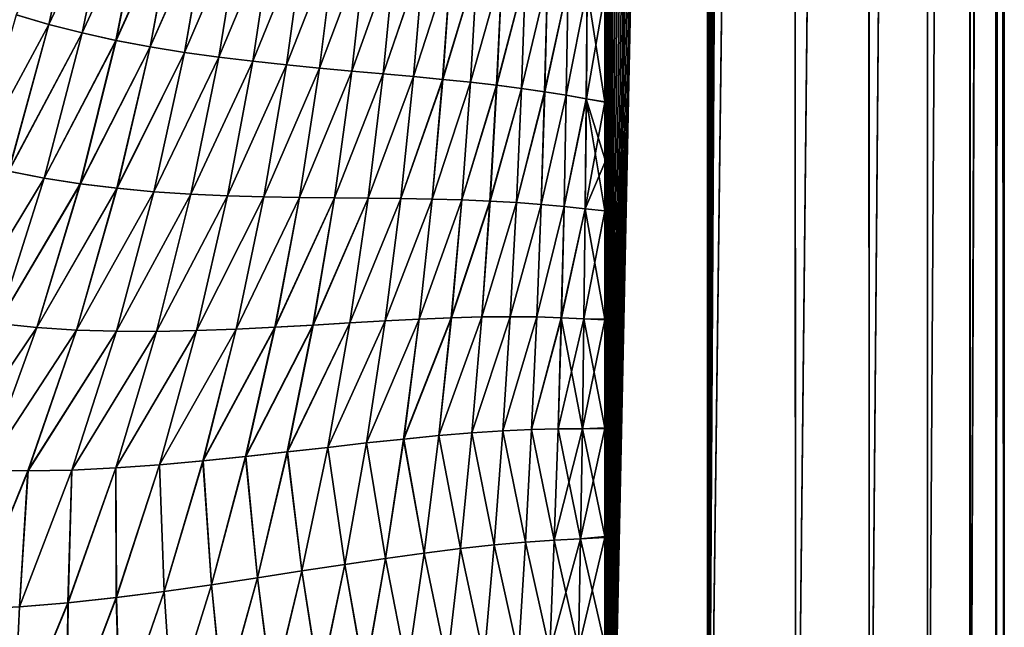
# Model space of a CAD drawing. Header units: metres. Extents: x -155 to 33, y -152 to 27.
# Tile 103 of 133: x 3 to 21, y -98 to -87. Entities that reach past the tile are written whole.
import ezdxf

# ---------------------------------------------------------------- set-up
doc = ezdxf.new("R2010")
doc.units = ezdxf.units.M
doc.layers.add('solid_12_401_042_XXX', color=7, linetype='CONTINUOUS')

msp = doc.modelspace()

# ---------------------------------------------------------------- linework, layer by layer
at = {"layer": 'solid_12_401_042_XXX'}
for points in [[(13.861005, -48.058125, 16.4193), (13.913462, -107.069321, 16.374866), (15.788923, 22.452606, 14.574693)], [(15.788923, 22.452606, 14.574693), (13.913462, -107.069321, 16.374866), (15.828627, -107.070511, 14.531556)], [(15.788923, 22.452606, 14.574693), (15.828627, -107.070511, 14.531556), (17.473083, 22.452606, 12.505738)], [(17.466776, 22.452606, -12.510905), (17.500097, -107.071236, -12.464258), (15.827186, -107.070473, -14.529484)], [(16.366352, -14.85323, -13.919402), (17.466776, 22.452606, -12.510905), (15.827186, -107.070473, -14.529484)], [(17.473083, 22.452606, 12.505738), (15.828627, -107.070511, 14.531556), (17.501869, -107.071266, 12.465413)], [(18.8834, 22.452606, -10.248645), (17.500097, -107.071236, -12.464258), (17.466776, 22.452606, -12.510905)], [(17.473083, 22.452606, 12.505738), (17.501869, -107.071266, 12.465413), (18.88788, 22.452606, 10.24403)], [(18.8834, 22.452606, -10.248645), (18.905018, -107.071877, -10.208716), (17.500097, -107.071236, -12.464258)], [(18.88788, 22.452606, 10.24403), (17.501869, -107.071266, 12.465413), (18.906857, -107.071899, 10.208956)], [(20.008602, 22.452606, -7.828201), (18.905018, -107.071877, -10.208716), (18.8834, 22.452606, -10.248645)], [(18.88788, 22.452606, 10.24403), (18.906857, -107.071899, 10.208956), (20.011501, 22.452606, 7.824434)], [(20.008602, 22.452606, -7.828201), (20.020964, -107.072388, -7.796537), (18.905018, -107.071877, -10.208716)], [(20.011501, 22.452606, 7.824434), (18.906857, -107.071899, 10.208956), (20.022726, -107.072403, 7.795655)], [(20.825024, 22.452606, -5.286924), (20.020964, -107.072388, -7.796537), (20.008602, 22.452606, -7.828201)], [(20.011501, 22.452606, 7.824434), (20.022726, -107.072403, 7.795655), (20.826626, 22.452606, 5.284248)], [(20.825024, 22.452606, -5.286924), (20.830572, -107.072762, -5.265028), (20.020964, -107.072388, -7.796537)], [(20.826626, 22.452606, 5.284248), (20.022726, -107.072403, 7.795655), (20.831682, -107.072769, 5.264277)], [(21.320061, 22.452606, -2.664032), (20.830572, -107.072762, -5.265028), (20.825024, 22.452606, -5.286924)], [(20.826626, 22.452606, 5.284248), (20.831682, -107.072769, 5.264277), (21.320692, 22.452606, 2.662633)], [(21.320061, 22.452606, -2.664032), (21.321459, -107.072983, -2.652824), (20.830572, -107.072762, -5.265028)], [(21.320692, 22.452606, 2.662633), (20.831682, -107.072769, 5.264277), (21.322084, -107.07299, 2.651441)], [(21.486078, 22.452606, 0), (21.321459, -107.072983, -2.652824), (21.320061, 22.452606, -2.664032)], [(21.320692, 22.452606, 2.662633), (21.322084, -107.07299, 2.651441), (21.486078, -107.073265, 0)], [(21.320692, 22.452606, 2.662633), (21.486078, -107.073265, 0), (21.486078, 22.452606, 0)], [(21.486078, 22.452606, 0), (21.486078, -107.073265, 0), (21.321459, -107.072983, -2.652824)], [(16.348629, -15.469876, -13.940213), (16.366352, -14.85323, -13.919402), (15.827186, -107.070473, -14.529484)], [(13.85829, -71.472336, -16.41795), (13.893128, -15.106859, -16.388481), (13.885608, -107.069176, -16.394854)], [(13.893128, -15.106859, -16.388481), (13.912835, -107.069214, -16.371756), (13.885608, -107.069176, -16.394854)], [(13.932873, -15.740203, -16.354708), (13.912835, -107.069214, -16.371756), (13.893128, -15.106859, -16.388481)], [(16.30209, -16.024206, -13.994604), (16.348629, -15.469876, -13.940213), (15.827186, -107.070473, -14.529484)], [(14.006401, -16.303448, -16.291786), (13.912835, -107.069214, -16.371756), (13.932873, -15.740203, -16.354708)], [(16.232958, -16.520361, -14.074726), (16.30209, -16.024206, -13.994604), (15.827186, -107.070473, -14.529484)], [(14.105331, -16.797194, -16.206213), (13.912835, -107.069214, -16.371756), (14.006401, -16.303448, -16.291786)], [(16.145208, -16.961464, -14.17529), (16.232958, -16.520361, -14.074726), (15.827186, -107.070473, -14.529484)], [(14.224899, -17.230268, -16.101372), (13.912835, -107.069214, -16.371756), (14.105331, -16.797194, -16.206213)], [(16.041273, -17.349403, -14.29279), (16.145208, -16.961464, -14.17529), (15.827186, -107.070473, -14.529484)], [(14.36205, -17.604326, -15.979166), (13.912835, -107.069214, -16.371756), (14.224899, -17.230268, -16.101372)], [(15.92264, -17.684626, -14.424822), (16.041273, -17.349403, -14.29279), (15.827186, -107.070473, -14.529484)], [(14.514462, -17.917969, -15.840864), (13.912835, -107.069214, -16.371756), (14.36205, -17.604326, -15.979166)], [(15.790307, -17.965824, -14.569551), (15.92264, -17.684626, -14.424822), (15.827186, -107.070473, -14.529484)], [(14.679664, -18.167122, -15.687906), (13.912835, -107.069214, -16.371756), (14.514462, -17.917969, -15.840864)], [(15.790307, -17.965824, -14.569551), (15.827186, -107.070473, -14.529484), (13.912835, -107.069214, -16.371756)], [(15.645444, -18.189608, -14.724989), (15.790307, -17.965824, -14.569551), (13.912835, -107.069214, -16.371756)], [(14.853809, -18.345327, -15.523132), (13.912835, -107.069214, -16.371756), (14.679664, -18.167122, -15.687906)], [(15.490911, -18.35075, -14.887461), (15.645444, -18.189608, -14.724989), (13.912835, -107.069214, -16.371756)], [(15.016561, -18.441788, -15.36576), (13.912835, -107.069214, -16.371756), (14.853809, -18.345327, -15.523132)], [(15.33232, -18.445108, -15.050727), (15.490911, -18.35075, -14.887461), (13.912835, -107.069214, -16.371756)], [(15.016561, -18.441788, -15.36576), (15.174908, -18.474016, -15.209412), (13.912835, -107.069214, -16.371756)], [(15.174908, -18.474016, -15.209412), (15.33232, -18.445108, -15.050727), (13.912835, -107.069214, -16.371756)], [(13.913462, -107.069321, 16.374866), (13.861005, -48.058125, 16.4193), (13.860633, -59.818371, 16.419615)], [(13.913462, -107.069321, 16.374866), (13.860633, -59.818371, 16.419615), (13.86013, -71.472061, 16.420038)], [(13.885608, -107.069176, -16.394854), (13.858282, -73.5467, -16.417955), (13.85829, -71.472336, -16.41795)], [(13.913462, -107.069321, 16.374866), (13.86013, -71.472061, 16.420038), (13.859926, -73.539154, 16.420212)], [(13.885608, -107.069176, -16.394854), (13.858276, -75.623734, -16.417961), (13.858282, -73.5467, -16.417955)], [(13.913462, -107.069321, 16.374866), (13.859926, -73.539154, 16.420212), (13.85974, -75.610847, 16.420368)], [(13.885608, -107.069176, -16.394854), (13.85827, -77.701347, -16.417967), (13.858276, -75.623734, -16.417961)], [(13.913462, -107.069321, 16.374866), (13.85974, -75.610847, 16.420368), (13.859571, -77.685074, 16.420511)], [(13.885608, -107.069176, -16.394854), (13.858264, -79.779556, -16.417973), (13.85827, -77.701347, -16.417967)], [(13.913462, -107.069321, 16.374866), (13.859571, -77.685074, 16.420511), (13.859421, -79.761833, 16.420637)], [(13.885608, -107.069176, -16.394854), (13.858257, -81.858353, -16.417976), (13.858264, -79.779556, -16.417973)], [(13.859288, -81.841125, 16.42075), (13.886179, -107.069298, 16.398014), (13.859421, -79.761833, 16.420637)], [(13.859421, -79.761833, 16.420637), (13.886179, -107.069298, 16.398014), (13.913462, -107.069321, 16.374866)], [(13.885608, -107.069176, -16.394854), (13.858252, -83.937737, -16.417982), (13.858257, -81.858353, -16.417976)], [(13.859175, -83.922951, 16.420847), (13.886179, -107.069298, 16.398014), (13.859288, -81.841125, 16.42075)], [(2.622347, -86.432976, 21.011684), (3.243631, -86.616196, 20.907755), (3.851095, -83.850273, 20.879007)], [(3.245098, -86.616661, -20.907494), (2.623765, -86.433487, -21.011457), (3.852659, -83.850868, -20.878695)], [(3.243631, -86.616196, 20.907755), (4.452602, -84.038185, 20.753302), (3.851095, -83.850273, 20.879007)], [(3.245098, -86.616661, -20.907494), (3.852659, -83.850868, -20.878695), (4.454195, -84.03875, -20.752949)], [(13.885608, -107.069176, -16.394854), (13.858246, -86.017723, -16.417988), (13.858252, -83.937737, -16.417982)], [(13.859079, -86.007294, 16.420927), (13.886179, -107.069298, 16.398014), (13.859175, -83.922951, 16.420847)], [(3.243631, -86.616196, 20.907755), (3.878887, -86.777771, 20.789585), (4.452602, -84.038185, 20.753302)], [(3.880397, -86.778191, -20.789288), (3.245098, -86.616661, -20.907494), (4.454195, -84.03875, -20.752949)], [(3.878887, -86.777771, 20.789585), (5.06239, -84.211281, 20.612885), (4.452602, -84.038185, 20.753302)], [(3.878887, -86.777771, 20.789585), (4.524502, -86.919258, 20.656685), (5.06239, -84.211281, 20.612885)], [(3.880397, -86.778191, -20.789288), (4.454195, -84.03875, -20.752949), (5.064005, -84.211807, -20.612494)], [(4.526046, -86.919632, -20.656349), (3.880397, -86.778191, -20.789288), (5.064005, -84.211807, -20.612494)], [(4.524502, -86.919258, 20.656685), (5.677231, -84.370453, 20.457512), (5.06239, -84.211281, 20.612885)], [(4.526046, -86.919632, -20.656349), (5.064005, -84.211807, -20.612494), (5.678859, -84.370941, -20.457079)], [(4.524502, -86.919258, 20.656685), (5.176839, -87.042267, 20.508577), (5.677231, -84.370453, 20.457512)], [(5.178409, -87.042603, -20.508204), (4.526046, -86.919632, -20.656349), (5.678859, -84.370941, -20.457079)], [(5.176839, -87.042267, 20.508577), (6.293897, -84.516617, 20.286951), (5.677231, -84.370453, 20.457512)], [(5.178409, -87.042603, -20.508204), (5.678859, -84.370941, -20.457079), (6.295529, -84.517067, -20.286478)], [(5.176839, -87.042267, 20.508577), (5.832266, -87.148422, 20.344801), (6.293897, -84.516617, 20.286951)], [(5.833852, -87.14872, -20.344383), (5.178409, -87.042603, -20.508204), (6.295529, -84.517067, -20.286478)], [(5.832266, -87.148422, 20.344801), (6.909202, -84.650993, 20.101282), (6.293897, -84.516617, 20.286951)], [(5.833852, -87.14872, -20.344383), (6.295529, -84.517067, -20.286478), (6.91083, -84.651413, -20.100767)], [(5.832266, -87.148422, 20.344801), (6.487154, -87.239761, 20.165207), (6.909202, -84.650993, 20.101282)], [(6.48875, -87.240021, -20.164747), (5.833852, -87.14872, -20.344383), (6.91083, -84.651413, -20.100767)], [(6.487154, -87.239761, 20.165207), (7.520004, -84.775131, 19.900896), (6.909202, -84.650993, 20.101282)], [(6.487154, -87.239761, 20.165207), (7.137889, -87.318703, 19.969976), (7.520004, -84.775131, 19.900896)], [(6.48875, -87.240021, -20.164747), (6.91083, -84.651413, -20.100767), (7.52162, -84.775528, -19.900341)], [(7.139483, -87.318939, -19.969477), (6.48875, -87.240021, -20.164747), (7.52162, -84.775528, -19.900341)], [(7.137889, -87.318703, 19.969976), (8.123166, -84.890594, 19.686201), (7.520004, -84.775131, 19.900896)], [(7.139483, -87.318939, -19.969477), (7.52162, -84.775528, -19.900341), (8.124761, -84.890968, -19.685608)], [(7.137889, -87.318703, 19.969976), (7.780851, -87.387695, 19.759304), (8.123166, -84.890594, 19.686201)], [(7.782435, -87.387917, -19.758762), (7.139483, -87.318939, -19.969477), (8.124761, -84.890968, -19.685608)], [(7.780851, -87.387695, 19.759304), (8.715563, -84.99894, 19.45763), (8.123166, -84.890594, 19.686201)], [(7.782435, -87.387917, -19.758762), (8.124761, -84.890968, -19.685608), (8.717129, -84.999298, -19.457001)], [(7.780851, -87.387695, 19.759304), (8.412444, -87.449188, 19.533411), (8.715563, -84.99894, 19.45763)], [(8.414009, -87.449387, -19.532825), (7.782435, -87.387917, -19.758762), (8.717129, -84.999298, -19.457001)], [(8.412444, -87.449188, 19.533411), (9.294308, -85.101669, 19.21596), (8.715563, -84.99894, 19.45763)], [(8.412444, -87.449188, 19.533411), (9.029344, -87.505493, 19.292906), (9.294308, -85.101669, 19.21596)], [(8.414009, -87.449387, -19.532825), (8.717129, -84.999298, -19.457001), (9.295836, -85.102005, -19.215294)], [(9.03088, -87.505684, -19.29228), (8.414009, -87.449387, -19.532825), (9.295836, -85.102005, -19.215294)], [(9.029344, -87.505493, 19.292906), (9.856703, -85.200211, 18.962234), (9.294308, -85.101669, 19.21596)], [(9.03088, -87.505684, -19.29228), (9.295836, -85.102005, -19.215294), (9.858188, -85.200546, -18.961538)], [(9.029344, -87.505493, 19.292906), (9.628444, -87.55883, 19.038706), (9.856703, -85.200211, 18.962234)], [(9.629945, -87.559013, -19.03804), (9.03088, -87.505684, -19.29228), (9.858188, -85.200546, -18.961538)], [(9.628444, -87.55883, 19.038706), (10.400253, -85.295845, 18.697702), (9.856703, -85.200211, 18.962234)], [(9.628444, -87.55883, 19.038706), (10.206894, -87.611145, 18.771969), (10.400253, -85.295845, 18.697702)], [(9.629945, -87.559013, -19.03804), (9.858188, -85.200546, -18.961538), (10.401687, -85.296173, -18.696978)], [(10.20835, -87.611328, -18.771267), (9.629945, -87.559013, -19.03804), (10.401687, -85.296173, -18.696978)], [(10.206894, -87.611145, 18.771969), (10.922625, -85.389687, 18.423769), (10.400253, -85.295845, 18.697702)], [(10.20835, -87.611328, -18.771267), (10.401687, -85.296173, -18.696978), (10.924002, -85.390007, -18.423019)], [(10.206894, -87.611145, 18.771969), (10.762041, -87.664177, 18.494038), (10.922625, -85.389687, 18.423769)], [(10.763446, -87.66436, -18.493305), (10.20835, -87.611328, -18.771267), (10.924002, -85.390007, -18.423019)], [(10.762041, -87.664177, 18.494038), (11.421818, -85.482544, 18.142145), (10.922625, -85.389687, 18.423769)], [(10.762041, -87.664177, 18.494038), (11.291648, -87.719185, 18.206631), (11.421818, -85.482544, 18.142145)], [(10.763446, -87.66436, -18.493305), (10.924002, -85.390007, -18.423019), (11.423133, -85.482857, -18.141376)], [(11.292995, -87.719383, -18.20587), (10.763446, -87.66436, -18.493305), (11.423133, -85.482857, -18.141376)], [(11.291648, -87.719185, 18.206631), (11.896059, -85.574982, 17.854748), (11.421818, -85.482544, 18.142145)], [(11.292995, -87.719383, -18.20587), (11.423133, -85.482857, -18.141376), (11.897307, -85.575294, -17.853964)], [(11.291648, -87.719185, 18.206631), (11.793765, -87.777115, 17.911713), (11.896059, -85.574982, 17.854748)], [(11.795049, -87.777321, -17.910929), (11.292995, -87.719383, -18.20587), (11.897307, -85.575294, -17.853964)], [(11.793765, -87.777115, 17.911713), (12.343987, -85.667114, 17.563822), (11.896059, -85.574982, 17.854748)], [(11.793765, -87.777115, 17.911713), (12.26696, -87.838234, 17.611654), (12.343987, -85.667114, 17.563822)], [(11.795049, -87.777321, -17.910929), (11.897307, -85.575294, -17.853964), (12.345164, -85.667435, -17.56303)], [(12.268175, -87.838448, -17.610855), (11.795049, -87.777321, -17.910929), (12.345164, -85.667435, -17.56303)], [(12.26696, -87.838234, 17.611654), (12.764499, -85.758774, 17.271812), (12.343987, -85.667114, 17.563822)], [(12.268175, -87.838448, -17.610855), (12.345164, -85.667435, -17.56303), (12.765604, -85.759087, -17.271021)], [(12.26696, -87.838234, 17.611654), (12.710135, -87.902374, 17.30908), (12.764499, -85.758774, 17.271812)], [(12.71128, -87.902596, -17.308271), (12.268175, -87.838448, -17.610855), (12.765604, -85.759087, -17.271021)], [(12.710135, -87.902374, 17.30908), (13.156997, -85.849152, 16.981537), (12.764499, -85.758774, 17.271812)], [(12.710135, -87.902374, 17.30908), (13.122836, -87.968506, 17.007076), (13.156997, -85.849152, 16.981537)], [(12.71128, -87.902596, -17.308271), (12.765604, -85.759087, -17.271021), (13.158027, -85.849457, -16.980751)], [(13.123907, -87.968735, -17.006268), (12.71128, -87.902596, -17.308271), (13.158027, -85.849457, -16.980751)], [(13.122836, -87.968506, 17.007076), (13.521184, -85.937088, 16.696026), (13.156997, -85.849152, 16.981537)], [(13.123907, -87.968735, -17.006268), (13.158027, -85.849457, -16.980751), (13.52214, -85.937386, -16.695257)], [(13.122836, -87.968506, 17.007076), (13.504996, -88.035065, 16.709009), (13.521184, -85.937088, 16.696026)], [(13.505992, -88.035286, -16.708208), (13.123907, -87.968735, -17.006268), (13.52214, -85.937386, -16.695257)], [(13.504996, -88.035065, 16.709009), (13.859003, -88.094162, 16.42099), (13.521184, -85.937088, 16.696026)], [(13.505992, -88.035286, -16.708208), (13.52214, -85.937386, -16.695257), (13.858246, -86.017723, -16.417988)], [(13.505992, -88.035286, -16.708208), (13.858246, -86.017723, -16.417988), (13.858239, -88.098305, -16.417994)], [(13.859003, -88.094162, 16.42099), (13.859079, -86.007294, 16.420927), (13.521184, -85.937088, 16.696026)], [(13.885608, -107.069176, -16.394854), (13.858239, -88.098305, -16.417994), (13.858246, -86.017723, -16.417988)], [(13.859003, -88.094162, 16.42099), (13.886179, -107.069298, 16.398014), (13.859079, -86.007294, 16.420927)], [(1.815827, -89.252426, 21.039112), (3.243631, -86.616196, 20.907755), (2.622347, -86.432976, 21.011684)], [(1.81662, -89.252686, -21.039003), (2.623765, -86.433487, -21.011457), (3.245098, -86.616661, -20.907494)], [(1.815827, -89.252426, 21.039112), (2.476236, -89.415024, 20.944313), (3.243631, -86.616196, 20.907755)], [(2.477104, -89.41526, -20.94418), (1.81662, -89.252686, -21.039003), (3.245098, -86.616661, -20.907494)], [(2.476236, -89.415024, 20.944313), (3.878887, -86.777771, 20.789585), (3.243631, -86.616196, 20.907755)], [(2.477104, -89.41526, -20.94418), (3.245098, -86.616661, -20.907494), (3.880397, -86.778191, -20.789288)], [(2.476236, -89.415024, 20.944313), (3.153894, -89.549652, 20.835512), (3.878887, -86.777771, 20.789585)], [(3.154834, -89.549858, -20.835352), (2.477104, -89.41526, -20.94418), (3.880397, -86.778191, -20.789288)], [(3.153894, -89.549652, 20.835512), (4.524502, -86.919258, 20.656685), (3.878887, -86.777771, 20.789585)], [(3.154834, -89.549858, -20.835352), (3.880397, -86.778191, -20.789288), (4.526046, -86.919632, -20.656349)], [(3.153894, -89.549652, 20.835512), (3.844661, -89.658585, 20.711935), (4.524502, -86.919258, 20.656685)], [(3.845669, -89.658768, -20.711744), (3.154834, -89.549858, -20.835352), (4.526046, -86.919632, -20.656349)], [(3.844661, -89.658585, 20.711935), (5.176839, -87.042267, 20.508577), (4.524502, -86.919258, 20.656685)], [(3.845669, -89.658768, -20.711744), (4.526046, -86.919632, -20.656349), (5.178409, -87.042603, -20.508204)], [(3.844661, -89.658585, 20.711935), (4.544369, -89.744194, 20.572823), (5.176839, -87.042267, 20.508577)], [(4.54544, -89.744354, -20.572598), (3.845669, -89.658768, -20.711744), (5.178409, -87.042603, -20.508204)], [(4.544369, -89.744194, 20.572823), (5.832266, -87.148422, 20.344801), (5.176839, -87.042267, 20.508577)], [(4.544369, -89.744194, 20.572823), (5.248847, -89.808861, 20.417427), (5.832266, -87.148422, 20.344801)], [(4.54544, -89.744354, -20.572598), (5.178409, -87.042603, -20.508204), (5.833852, -87.14872, -20.344383)], [(5.249976, -89.808983, -20.417164), (4.54544, -89.744354, -20.572598), (5.833852, -87.14872, -20.344383)], [(5.248847, -89.808861, 20.417427), (6.487154, -87.239761, 20.165207), (5.832266, -87.148422, 20.344801)], [(5.249976, -89.808983, -20.417164), (5.833852, -87.14872, -20.344383), (6.48875, -87.240021, -20.164747)], [(5.248847, -89.808861, 20.417427), (5.953892, -89.855431, 20.245329), (6.487154, -87.239761, 20.165207)], [(5.955071, -89.855537, -20.245026), (5.249976, -89.808983, -20.417164), (6.48875, -87.240021, -20.164747)], [(5.953892, -89.855431, 20.245329), (7.137889, -87.318703, 19.969976), (6.487154, -87.239761, 20.165207)], [(5.953892, -89.855431, 20.245329), (6.65526, -89.887276, 20.056448), (7.137889, -87.318703, 19.969976)], [(5.955071, -89.855537, -20.245026), (6.48875, -87.240021, -20.164747), (7.139483, -87.318939, -19.969477)], [(6.656483, -89.88736, -20.056101), (5.955071, -89.855537, -20.245026), (7.139483, -87.318939, -19.969477)], [(6.65526, -89.887276, 20.056448), (7.780851, -87.387695, 19.759304), (7.137889, -87.318703, 19.969976)], [(6.65526, -89.887276, 20.056448), (7.348711, -89.907776, 19.850712), (7.780851, -87.387695, 19.759304)], [(6.656483, -89.88736, -20.056101), (7.139483, -87.318939, -19.969477), (7.782435, -87.387917, -19.758762)], [(7.349968, -89.907837, -19.850321), (6.656483, -89.88736, -20.056101), (7.782435, -87.387917, -19.758762)], [(7.348711, -89.907776, 19.850712), (8.412444, -87.449188, 19.533411), (7.780851, -87.387695, 19.759304)], [(7.349968, -89.907837, -19.850321), (7.782435, -87.387917, -19.758762), (8.414009, -87.449387, -19.532825)], [(7.348711, -89.907776, 19.850712), (8.030025, -89.92028, 19.628086), (8.412444, -87.449188, 19.533411)], [(8.031307, -89.920334, -19.627647), (7.349968, -89.907837, -19.850321), (8.414009, -87.449387, -19.532825)], [(8.030025, -89.92028, 19.628086), (9.029344, -87.505493, 19.292906), (8.412444, -87.449188, 19.533411)], [(8.030025, -89.92028, 19.628086), (8.695306, -89.927979, 19.388979), (9.029344, -87.505493, 19.292906)], [(8.031307, -89.920334, -19.627647), (8.414009, -87.449387, -19.532825), (9.03088, -87.505684, -19.29228)], [(8.696605, -89.928032, -19.388489), (8.031307, -89.920334, -19.627647), (9.03088, -87.505684, -19.29228)], [(8.695306, -89.927979, 19.388979), (9.628444, -87.55883, 19.038706), (9.029344, -87.505493, 19.292906)], [(8.695306, -89.927979, 19.388979), (9.340923, -89.933907, 19.134146), (9.628444, -87.55883, 19.038706)], [(8.696605, -89.928032, -19.388489), (9.03088, -87.505684, -19.29228), (9.629945, -87.559013, -19.03804)], [(9.342227, -89.933952, -19.133606), (8.696605, -89.928032, -19.388489), (9.629945, -87.559013, -19.03804)], [(9.340923, -89.933907, 19.134146), (10.206894, -87.611145, 18.771969), (9.628444, -87.55883, 19.038706)], [(9.342227, -89.933952, -19.133606), (9.629945, -87.559013, -19.03804), (10.20835, -87.611328, -18.771267)], [(9.340923, -89.933907, 19.134146), (9.96356, -89.940727, 18.864632), (10.206894, -87.611145, 18.771969)], [(9.96486, -89.940773, -18.864042), (9.342227, -89.933952, -19.133606), (10.20835, -87.611328, -18.771267)], [(9.96356, -89.940727, 18.864632), (10.762041, -87.664177, 18.494038), (10.206894, -87.611145, 18.771969)], [(9.96356, -89.940727, 18.864632), (10.560152, -89.950821, 18.581709), (10.762041, -87.664177, 18.494038)], [(9.96486, -89.940773, -18.864042), (10.20835, -87.611328, -18.771267), (10.763446, -87.66436, -18.493305)], [(10.561438, -89.950874, -18.581072), (9.96486, -89.940773, -18.864042), (10.763446, -87.66436, -18.493305)], [(10.560152, -89.950821, 18.581709), (11.291648, -87.719185, 18.206631), (10.762041, -87.664177, 18.494038)], [(10.560152, -89.950821, 18.581709), (11.12816, -89.965942, 18.287098), (11.291648, -87.719185, 18.206631)], [(10.561438, -89.950874, -18.581072), (10.763446, -87.66436, -18.493305), (11.292995, -87.719383, -18.20587)], [(11.129421, -89.966019, -18.286413), (10.561438, -89.950874, -18.581072), (11.292995, -87.719383, -18.20587)], [(11.12816, -89.965942, 18.287098), (11.793765, -87.777115, 17.911713), (11.291648, -87.719185, 18.206631)], [(11.12816, -89.965942, 18.287098), (11.665408, -89.987419, 17.982819), (11.793765, -87.777115, 17.911713)], [(11.129421, -89.966019, -18.286413), (11.292995, -87.719383, -18.20587), (11.795049, -87.777321, -17.910929)], [(11.666636, -89.987511, -17.982092), (11.129421, -89.966019, -18.286413), (11.795049, -87.777321, -17.910929)], [(11.665408, -89.987419, 17.982819), (12.26696, -87.838234, 17.611654), (11.793765, -87.777115, 17.911713)], [(11.666636, -89.987511, -17.982092), (11.795049, -87.777321, -17.910929), (12.268175, -87.838448, -17.610855)], [(11.665408, -89.987419, 17.982819), (12.170386, -90.015678, 17.671394), (12.26696, -87.838234, 17.611654)], [(12.171575, -90.015785, -17.67063), (11.666636, -89.987511, -17.982092), (12.268175, -87.838448, -17.610855)], [(12.170386, -90.015678, 17.671394), (12.710135, -87.902374, 17.30908), (12.26696, -87.838234, 17.611654)], [(12.170386, -90.015678, 17.671394), (12.642014, -90.050583, 17.355659), (12.710135, -87.902374, 17.30908)], [(12.171575, -90.015785, -17.67063), (12.268175, -87.838448, -17.610855), (12.71128, -87.902596, -17.308271)], [(12.643154, -90.050713, -17.354866), (12.171575, -90.015785, -17.67063), (12.71128, -87.902596, -17.308271)], [(12.642014, -90.050583, 17.355659), (13.122836, -87.968506, 17.007076), (12.710135, -87.902374, 17.30908)], [(12.642014, -90.050583, 17.355659), (13.080035, -90.090858, 17.039034), (13.122836, -87.968506, 17.007076)], [(12.643154, -90.050713, -17.354866), (12.71128, -87.902596, -17.308271), (13.123907, -87.968735, -17.006268)], [(13.081123, -90.090996, -17.038218), (12.643154, -90.050713, -17.354866), (13.123907, -87.968735, -17.006268)], [(13.080035, -90.090858, 17.039034), (13.504996, -88.035065, 16.709009), (13.122836, -87.968506, 17.007076)], [(13.081123, -90.090996, -17.038218), (13.123907, -87.968735, -17.006268), (13.505992, -88.035286, -16.708208)], [(13.080035, -90.090858, 17.039034), (13.484702, -90.134506, 16.725275), (13.504996, -88.035065, 16.709009)], [(13.485735, -90.134659, -16.724449), (13.081123, -90.090996, -17.038218), (13.505992, -88.035286, -16.708208)], [(13.484702, -90.134506, 16.725275), (13.858945, -90.173225, 16.42104), (13.504996, -88.035065, 16.709009)], [(13.485735, -90.134659, -16.724449), (13.505992, -88.035286, -16.708208), (13.858239, -88.098305, -16.417994)], [(13.485735, -90.134659, -16.724449), (13.858239, -88.098305, -16.417994), (13.858235, -89.249718, -16.417995)], [(13.858971, -89.178314, 16.421019), (13.859003, -88.094162, 16.42099), (13.504996, -88.035065, 16.709009)], [(13.858945, -90.173225, 16.42104), (13.858971, -89.178314, 16.421019), (13.504996, -88.035065, 16.709009)], [(13.885608, -107.069176, -16.394854), (13.858235, -89.249718, -16.417995), (13.858239, -88.098305, -16.417994)], [(13.858971, -89.178314, 16.421019), (13.886179, -107.069298, 16.398014), (13.859003, -88.094162, 16.42099)], [(13.858233, -90.177277, -16.417997), (13.485735, -90.134659, -16.724449), (13.858235, -89.249718, -16.417995)], [(13.885608, -107.069176, -16.394854), (13.858233, -90.177277, -16.417997), (13.858235, -89.249718, -16.417995)], [(13.858945, -90.173225, 16.42104), (13.886179, -107.069298, 16.398014), (13.858971, -89.178314, 16.421019)], [(1.537825, -92.215981, 20.988869), (3.153894, -89.549652, 20.835512), (2.476236, -89.415024, 20.944313)], [(1.538137, -92.216057, -20.988829), (2.477104, -89.41526, -20.94418), (3.154834, -89.549858, -20.835352)], [(1.537825, -92.215981, 20.988869), (2.266931, -92.324738, 20.891348), (3.153894, -89.549652, 20.835512)], [(2.26734, -92.324806, -20.891291), (1.538137, -92.216057, -20.988829), (3.154834, -89.549858, -20.835352)], [(2.266931, -92.324738, 20.891348), (3.844661, -89.658585, 20.711935), (3.153894, -89.549652, 20.835512)], [(2.266931, -92.324738, 20.891348), (3.012629, -92.402016, 20.778988), (3.844661, -89.658585, 20.711935)], [(2.26734, -92.324806, -20.891291), (3.154834, -89.549858, -20.835352), (3.845669, -89.658768, -20.711744)], [(3.013138, -92.402077, -20.778906), (2.26734, -92.324806, -20.891291), (3.845669, -89.658768, -20.711744)], [(3.012629, -92.402016, 20.778988), (4.544369, -89.744194, 20.572823), (3.844661, -89.658585, 20.711935)], [(3.013138, -92.402077, -20.778906), (3.845669, -89.658768, -20.711744), (4.54544, -89.744354, -20.572598)], [(3.012629, -92.402016, 20.778988), (3.770087, -92.450943, 20.650684), (4.544369, -89.744194, 20.572823)], [(3.770694, -92.450989, -20.650576), (3.013138, -92.402077, -20.778906), (4.54544, -89.744354, -20.572598)], [(3.770087, -92.450943, 20.650684), (5.248847, -89.808861, 20.417427), (4.544369, -89.744194, 20.572823)], [(3.770087, -92.450943, 20.650684), (4.534463, -92.474648, 20.505356), (5.248847, -89.808861, 20.417427)], [(3.770694, -92.450989, -20.650576), (4.54544, -89.744354, -20.572598), (5.249976, -89.808983, -20.417164)], [(4.535166, -92.474678, -20.505213), (3.770694, -92.450989, -20.650576), (5.249976, -89.808983, -20.417164)], [(4.534463, -92.474648, 20.505356), (5.953892, -89.855431, 20.245329), (5.248847, -89.808861, 20.417427)], [(4.534463, -92.474648, 20.505356), (5.30083, -92.476837, 20.342258), (5.953892, -89.855431, 20.245329)], [(4.535166, -92.474678, -20.505213), (5.249976, -89.808983, -20.417164), (5.955071, -89.855537, -20.245026)], [(5.301626, -92.476845, -20.342079), (4.535166, -92.474678, -20.505213), (5.955071, -89.855537, -20.245026)], [(5.30083, -92.476837, 20.342258), (6.65526, -89.887276, 20.056448), (5.953892, -89.855431, 20.245329)], [(5.301626, -92.476845, -20.342079), (5.955071, -89.855537, -20.245026), (6.656483, -89.88736, -20.056101)], [(5.30083, -92.476837, 20.342258), (6.064168, -92.461807, 20.160997), (6.65526, -89.887276, 20.056448)], [(6.06505, -92.4618, -20.160776), (5.301626, -92.476845, -20.342079), (6.656483, -89.88736, -20.056101)], [(6.064168, -92.461807, 20.160997), (7.348711, -89.907776, 19.850712), (6.65526, -89.887276, 20.056448)], [(6.064168, -92.461807, 20.160997), (6.819454, -92.433876, 19.961189), (7.348711, -89.907776, 19.850712)], [(6.06505, -92.4618, -20.160776), (6.656483, -89.88736, -20.056101), (7.349968, -89.907837, -19.850321)], [(6.820415, -92.433846, -19.96092), (6.06505, -92.4618, -20.160776), (7.349968, -89.907837, -19.850321)], [(6.819454, -92.433876, 19.961189), (8.030025, -89.92028, 19.628086), (7.348711, -89.907776, 19.850712)], [(6.819454, -92.433876, 19.961189), (7.561695, -92.397339, 19.742491), (8.030025, -89.92028, 19.628086)], [(6.820415, -92.433846, -19.96092), (7.349968, -89.907837, -19.850321), (8.031307, -89.920334, -19.627647)], [(7.562725, -92.397301, -19.74217), (6.820415, -92.433846, -19.96092), (8.031307, -89.920334, -19.627647)], [(7.561695, -92.397339, 19.742491), (8.695306, -89.927979, 19.388979), (8.030025, -89.92028, 19.628086)], [(7.561695, -92.397339, 19.742491), (8.286282, -92.356262, 19.50507), (8.695306, -89.927979, 19.388979)], [(7.562725, -92.397301, -19.74217), (8.031307, -89.920334, -19.627647), (8.696605, -89.928032, -19.388489)], [(8.28737, -92.356216, -19.504692), (7.562725, -92.397301, -19.74217), (8.696605, -89.928032, -19.388489)], [(8.286282, -92.356262, 19.50507), (9.340923, -89.933907, 19.134146), (8.695306, -89.927979, 19.388979)], [(8.286282, -92.356262, 19.50507), (8.988923, -92.314499, 19.249487), (9.340923, -89.933907, 19.134146)], [(8.28737, -92.356216, -19.504692), (8.696605, -89.928032, -19.388489), (9.342227, -89.933952, -19.133606)], [(8.99006, -92.314445, -19.24905), (8.28737, -92.356216, -19.504692), (9.342227, -89.933952, -19.133606)], [(8.988923, -92.314499, 19.249487), (9.96356, -89.940727, 18.864632), (9.340923, -89.933907, 19.134146)], [(8.988923, -92.314499, 19.249487), (9.665728, -92.275444, 18.976652), (9.96356, -89.940727, 18.864632)], [(8.99006, -92.314445, -19.24905), (9.342227, -89.933952, -19.133606), (9.96486, -89.940773, -18.864042)], [(9.666899, -92.275391, -18.976156), (8.99006, -92.314445, -19.24905), (9.96486, -89.940773, -18.864042)], [(9.665728, -92.275444, 18.976652), (10.560152, -89.950821, 18.581709), (9.96356, -89.940727, 18.864632)], [(9.665728, -92.275444, 18.976652), (10.313116, -92.242142, 18.687748), (10.560152, -89.950821, 18.581709)], [(9.666899, -92.275391, -18.976156), (9.96486, -89.940773, -18.864042), (10.561438, -89.950874, -18.581072)], [(10.314308, -92.242104, -18.687187), (9.666899, -92.275391, -18.976156), (10.561438, -89.950874, -18.581072)], [(10.313116, -92.242142, 18.687748), (11.12816, -89.965942, 18.287098), (10.560152, -89.950821, 18.581709)], [(10.313116, -92.242142, 18.687748), (10.928173, -92.216858, 18.384489), (11.12816, -89.965942, 18.287098)], [(10.314308, -92.242104, -18.687187), (10.561438, -89.950874, -18.581072), (11.129421, -89.966019, -18.286413)], [(10.929375, -92.216827, -18.383865), (10.314308, -92.242104, -18.687187), (11.129421, -89.966019, -18.286413)], [(10.928173, -92.216858, 18.384489), (11.665408, -89.987419, 17.982819), (11.12816, -89.965942, 18.287098)], [(10.928173, -92.216858, 18.384489), (11.508445, -92.201286, 18.068956), (11.665408, -89.987419, 17.982819)], [(10.929375, -92.216827, -18.383865), (11.129421, -89.966019, -18.286413), (11.666636, -89.987511, -17.982092)], [(11.509643, -92.201279, -18.068274), (10.929375, -92.216827, -18.383865), (11.666636, -89.987511, -17.982092)], [(11.508445, -92.201286, 18.068956), (12.170386, -90.015678, 17.671394), (11.665408, -89.987419, 17.982819)], [(11.508445, -92.201286, 18.068956), (12.052323, -92.196045, 17.743845), (12.170386, -90.015678, 17.671394)], [(11.509643, -92.201279, -18.068274), (11.666636, -89.987511, -17.982092), (12.171575, -90.015785, -17.67063)], [(12.053506, -92.19606, -17.743105), (11.509643, -92.201279, -18.068274), (12.171575, -90.015785, -17.67063)], [(12.052323, -92.196045, 17.743845), (12.642014, -90.050583, 17.355659), (12.170386, -90.015678, 17.671394)], [(12.053506, -92.19606, -17.743105), (12.171575, -90.015785, -17.67063), (12.643154, -90.050713, -17.354866)], [(12.052323, -92.196045, 17.743845), (12.55875, -92.201035, 17.412231), (12.642014, -90.050583, 17.355659)], [(12.559908, -92.201073, -17.41144), (12.053506, -92.19606, -17.743105), (12.643154, -90.050713, -17.354866)], [(12.55875, -92.201035, 17.412231), (13.080035, -90.090858, 17.039034), (12.642014, -90.050583, 17.355659)], [(12.55875, -92.201035, 17.412231), (13.027726, -92.214729, 17.077913), (13.080035, -90.090858, 17.039034)], [(12.559908, -92.201073, -17.41144), (12.643154, -90.050713, -17.354866), (13.081123, -90.090996, -17.038218)], [(13.028849, -92.21479, -17.07708), (12.559908, -92.201073, -17.41144), (13.081123, -90.090996, -17.038218)], [(13.027726, -92.214729, 17.077913), (13.484702, -90.134506, 16.725275), (13.080035, -90.090858, 17.039034)], [(13.027726, -92.214729, 17.077913), (13.459897, -92.234734, 16.745111), (13.484702, -90.134506, 16.725275)], [(13.028849, -92.21479, -17.07708), (13.081123, -90.090996, -17.038218), (13.485735, -90.134659, -16.724449)], [(13.46098, -92.23481, -16.744247), (13.028849, -92.21479, -17.07708), (13.485735, -90.134659, -16.724449)], [(13.459897, -92.234734, 16.745111), (13.858903, -92.243629, 16.421076), (13.484702, -90.134506, 16.725275)], [(13.46098, -92.23481, -16.744247), (13.485735, -90.134659, -16.724449), (13.858233, -90.177277, -16.417997)], [(13.46098, -92.23481, -16.744247), (13.858233, -90.177277, -16.417997), (13.858229, -92.254105, -16.418001)], [(13.858903, -92.243629, 16.421076), (13.858945, -90.173225, 16.42104), (13.484702, -90.134506, 16.725275)], [(13.885608, -107.069176, -16.394854), (13.858229, -92.254105, -16.418001), (13.858233, -90.177277, -16.417997)], [(13.858903, -92.243629, 16.421076), (13.886179, -107.069298, 16.398014), (13.858945, -90.173225, 16.42104)], [(8.567697, -94.689865, 19.385435), (9.665728, -92.275444, 18.976652), (8.988923, -92.314499, 19.249487)], [(8.567697, -94.689865, 19.385435), (9.30927, -94.606331, 19.108778), (9.665728, -92.275444, 18.976652)], [(8.568902, -94.68972, -19.38501), (8.99006, -92.314445, -19.24905), (9.666899, -92.275391, -18.976156)], [(9.310517, -94.606186, -19.108286), (8.568902, -94.68972, -19.38501), (9.666899, -92.275391, -18.976156)], [(9.30927, -94.606331, 19.108778), (10.313116, -92.242142, 18.687748), (9.665728, -92.275444, 18.976652)], [(9.30927, -94.606331, 19.108778), (10.01742, -94.530807, 18.812922), (10.313116, -92.242142, 18.687748)], [(9.310517, -94.606186, -19.108286), (9.666899, -92.275391, -18.976156), (10.314308, -92.242104, -18.687187)], [(10.018695, -94.530678, -18.812359), (9.310517, -94.606186, -19.108286), (10.314308, -92.242104, -18.687187)], [(10.01742, -94.530807, 18.812922), (10.928173, -92.216858, 18.384489), (10.313116, -92.242142, 18.687748)], [(10.01742, -94.530807, 18.812922), (10.688777, -94.466072, 18.499573), (10.928173, -92.216858, 18.384489)], [(10.018695, -94.530678, -18.812359), (10.314308, -92.242104, -18.687187), (10.929375, -92.216827, -18.383865)], [(10.690063, -94.46595, -18.498938), (10.018695, -94.530678, -18.812359), (10.929375, -92.216827, -18.383865)], [(10.688777, -94.466072, 18.499573), (11.508445, -92.201286, 18.068956), (10.928173, -92.216858, 18.384489)], [(10.688777, -94.466072, 18.499573), (11.320543, -94.414207, 18.17087), (11.508445, -92.201286, 18.068956)], [(10.690063, -94.46595, -18.498938), (10.929375, -92.216827, -18.383865), (11.509643, -92.201279, -18.068274)], [(11.321827, -94.414108, -18.170164), (10.690063, -94.46595, -18.498938), (11.509643, -92.201279, -18.068274)], [(11.320543, -94.414207, 18.17087), (12.052323, -92.196045, 17.743845), (11.508445, -92.201286, 18.068956)], [(11.320543, -94.414207, 18.17087), (11.910991, -94.376007, 17.829693), (12.052323, -92.196045, 17.743845)], [(11.321827, -94.414108, -18.170164), (11.509643, -92.201279, -18.068274), (12.053506, -92.19606, -17.743105)], [(11.912259, -94.375931, -17.828922), (11.321827, -94.414108, -18.170164), (12.053506, -92.19606, -17.743105)], [(11.910991, -94.376007, 17.829693), (12.55875, -92.201035, 17.412231), (12.052323, -92.196045, 17.743845)], [(11.910991, -94.376007, 17.829693), (12.459081, -94.351418, 17.479387), (12.55875, -92.201035, 17.412231)], [(11.912259, -94.375931, -17.828922), (12.053506, -92.19606, -17.743105), (12.559908, -92.201073, -17.41144)], [(12.460321, -94.351372, -17.478554), (11.912259, -94.375931, -17.828922), (12.559908, -92.201073, -17.41144)], [(12.459081, -94.351418, 17.479387), (13.027726, -92.214729, 17.077913), (12.55875, -92.201035, 17.412231)], [(12.459081, -94.351418, 17.479387), (12.965114, -94.338699, 17.124166), (13.027726, -92.214729, 17.077913)], [(12.460321, -94.351372, -17.478554), (12.559908, -92.201073, -17.41144), (13.028849, -92.21479, -17.07708)], [(12.966318, -94.338676, -17.123283), (12.460321, -94.351372, -17.478554), (13.028849, -92.21479, -17.07708)], [(12.965114, -94.338699, 17.124166), (13.430209, -94.335068, 16.768772), (13.027726, -92.214729, 17.077913)], [(12.966318, -94.338676, -17.123283), (13.028849, -92.21479, -17.07708), (13.46098, -92.23481, -16.744247)], [(13.431372, -94.33506, -16.767849), (12.966318, -94.338676, -17.123283), (13.46098, -92.23481, -16.744247)], [(13.430209, -94.335068, 16.768772), (13.459897, -92.234734, 16.745111), (13.027726, -92.214729, 17.077913)], [(13.430209, -94.335068, 16.768772), (13.858876, -94.316544, 16.421099), (13.459897, -92.234734, 16.745111)], [(13.431372, -94.33506, -16.767849), (13.46098, -92.23481, -16.744247), (13.858229, -92.254105, -16.418001)], [(13.431372, -94.33506, -16.767849), (13.858229, -92.254105, -16.418001), (13.858225, -94.33149, -16.418005)], [(13.858876, -94.316544, 16.421099), (13.858903, -92.243629, 16.421076), (13.459897, -92.234734, 16.745111)], [(13.885608, -107.069176, -16.394854), (13.858225, -94.33149, -16.418005), (13.858229, -92.254105, -16.418001)], [(13.858876, -94.316544, 16.421099), (13.886179, -107.069298, 16.398014), (13.858903, -92.243629, 16.421076)], [(1.208532, -95.074478, 20.95717), (3.012629, -92.402016, 20.778988), (2.266931, -92.324738, 20.891348)], [(1.208532, -95.074478, 20.95717), (2.019315, -95.122787, 20.857985), (3.012629, -92.402016, 20.778988)], [(1.208892, -95.074501, -20.95713), (2.26734, -92.324806, -20.891291), (3.013138, -92.402077, -20.778906)], [(2.019788, -95.122803, -20.857924), (1.208892, -95.074501, -20.95713), (3.013138, -92.402077, -20.778906)], [(2.019315, -95.122787, 20.857985), (3.770087, -92.450943, 20.650684), (3.012629, -92.402016, 20.778988)], [(2.019315, -95.122787, 20.857985), (2.845324, -95.137657, 20.74238), (3.770087, -92.450943, 20.650684)], [(2.019788, -95.122803, -20.857924), (3.013138, -92.402077, -20.778906), (3.770694, -92.450989, -20.650576)], [(2.84591, -95.13765, -20.742292), (2.019788, -95.122803, -20.857924), (3.770694, -92.450989, -20.650576)], [(2.845324, -95.137657, 20.74238), (4.534463, -92.474648, 20.505356), (3.770087, -92.450943, 20.650684)], [(2.845324, -95.137657, 20.74238), (3.680913, -95.122932, 20.608879), (4.534463, -92.474648, 20.505356)], [(2.84591, -95.13765, -20.742292), (3.770694, -92.450989, -20.650576), (4.535166, -92.474678, -20.505213)], [(3.681609, -95.12291, -20.608761), (2.84591, -95.13765, -20.742292), (4.535166, -92.474678, -20.505213)], [(3.680913, -95.122932, 20.608879), (5.30083, -92.476837, 20.342258), (4.534463, -92.474648, 20.505356)], [(3.680913, -95.122932, 20.608879), (4.520279, -95.083168, 20.456364), (5.30083, -92.476837, 20.342258)], [(3.681609, -95.12291, -20.608761), (4.535166, -92.474678, -20.505213), (5.301626, -92.476845, -20.342079)], [(4.521083, -95.083115, -20.456209), (3.681609, -95.12291, -20.608761), (5.301626, -92.476845, -20.342079)], [(4.520279, -95.083168, 20.456364), (6.064168, -92.461807, 20.160997), (5.30083, -92.476837, 20.342258)], [(4.520279, -95.083168, 20.456364), (5.357467, -95.023567, 20.284071), (6.064168, -92.461807, 20.160997)], [(4.521083, -95.083115, -20.456209), (5.301626, -92.476845, -20.342079), (6.06505, -92.4618, -20.160776)], [(5.358372, -95.023491, -20.283873), (4.521083, -95.083115, -20.456209), (6.06505, -92.4618, -20.160776)], [(5.357467, -95.023567, 20.284071), (6.819454, -92.433876, 19.961189), (6.064168, -92.461807, 20.160997)], [(5.357467, -95.023567, 20.284071), (6.186509, -94.949364, 20.091257), (6.819454, -92.433876, 19.961189)], [(5.358372, -95.023491, -20.283873), (6.06505, -92.4618, -20.160776), (6.820415, -92.433846, -19.96092)], [(6.187507, -94.949265, -20.091009), (5.358372, -95.023491, -20.283873), (6.820415, -92.433846, -19.96092)], [(6.186509, -94.949364, 20.091257), (7.561695, -92.397339, 19.742491), (6.819454, -92.433876, 19.961189)], [(6.186509, -94.949364, 20.091257), (7.001476, -94.865768, 19.877216), (7.561695, -92.397339, 19.742491)], [(6.187507, -94.949265, -20.091009), (6.820415, -92.433846, -19.96092), (7.562725, -92.397301, -19.74217)], [(7.002556, -94.865654, -19.876915), (6.187507, -94.949265, -20.091009), (7.562725, -92.397301, -19.74217)], [(7.001476, -94.865768, 19.877216), (8.286282, -92.356262, 19.50507), (7.561695, -92.397339, 19.742491)], [(7.001476, -94.865768, 19.877216), (7.796901, -94.777718, 19.64183), (8.286282, -92.356262, 19.50507)], [(7.002556, -94.865654, -19.876915), (7.562725, -92.397301, -19.74217), (8.28737, -92.356216, -19.504692)], [(7.79805, -94.777588, -19.64147), (7.002556, -94.865654, -19.876915), (8.28737, -92.356216, -19.504692)], [(7.796901, -94.777718, 19.64183), (8.988923, -92.314499, 19.249487), (8.286282, -92.356262, 19.50507)], [(7.796901, -94.777718, 19.64183), (8.567697, -94.689865, 19.385435), (8.988923, -92.314499, 19.249487)], [(7.79805, -94.777588, -19.64147), (8.28737, -92.356216, -19.504692), (8.99006, -92.314445, -19.24905)], [(8.568902, -94.68972, -19.38501), (7.79805, -94.777588, -19.64147), (8.99006, -92.314445, -19.24905)], [(12.342256, -96.499672, 17.557278), (12.459081, -94.351418, 17.479387), (11.910991, -94.376007, 17.829693)], [(12.343636, -96.499542, -17.556372), (11.912259, -94.375931, -17.828922), (12.460321, -94.351372, -17.478554)], [(12.342256, -96.499672, 17.557278), (12.891739, -96.461479, 17.177952), (12.459081, -94.351418, 17.479387)], [(12.893064, -96.46138, -17.176991), (12.343636, -96.499542, -17.556372), (12.460321, -94.351372, -17.478554)], [(12.891739, -96.461479, 17.177952), (12.965114, -94.338699, 17.124166), (12.459081, -94.351418, 17.479387)], [(12.893064, -96.46138, -17.176991), (12.460321, -94.351372, -17.478554), (12.966318, -94.338676, -17.123283)], [(12.891739, -96.461479, 17.177952), (13.395434, -96.434891, 16.796366), (12.965114, -94.338699, 17.124166)], [(12.893064, -96.46138, -17.176991), (12.966318, -94.338676, -17.123283), (13.431372, -94.33506, -16.767849)], [(13.3967, -96.434814, -16.795366), (12.893064, -96.46138, -17.176991), (13.431372, -94.33506, -16.767849)], [(13.395434, -96.434891, 16.796366), (13.430209, -94.335068, 16.768772), (12.965114, -94.338699, 17.124166)], [(13.395434, -96.434891, 16.796366), (13.858863, -96.391975, 16.42111), (13.430209, -94.335068, 16.768772)], [(13.3967, -96.434814, -16.795366), (13.431372, -94.33506, -16.767849), (13.858225, -94.33149, -16.418005)], [(13.3967, -96.434814, -16.795366), (13.858225, -94.33149, -16.418005), (13.858224, -96.409409, -16.418005)], [(13.858863, -96.391975, 16.42111), (13.858876, -94.316544, 16.421099), (13.430209, -94.335068, 16.768772)], [(13.885608, -107.069176, -16.394854), (13.858224, -96.409409, -16.418005), (13.858225, -94.33149, -16.418005)], [(13.858863, -96.391975, 16.42111), (13.886179, -107.069298, 16.398014), (13.858876, -94.316544, 16.421099)], [(9.671108, -96.810295, 18.957109), (10.01742, -94.530807, 18.812922), (9.30927, -94.606331, 19.108778)], [(9.672603, -96.810059, -18.95649), (9.310517, -94.606186, -19.108286), (10.018695, -94.530678, -18.812359)], [(9.671108, -96.810295, 18.957109), (10.408303, -96.708397, 18.632317), (10.01742, -94.530807, 18.812922)], [(10.40979, -96.708183, -18.63162), (9.672603, -96.810059, -18.95649), (10.018695, -94.530678, -18.812359)], [(10.408303, -96.708397, 18.632317), (10.688777, -94.466072, 18.499573), (10.01742, -94.530807, 18.812922)], [(10.40979, -96.708183, -18.63162), (10.018695, -94.530678, -18.812359), (10.690063, -94.46595, -18.498938)], [(10.408303, -96.708397, 18.632317), (11.100341, -96.622169, 18.288609), (10.688777, -94.466072, 18.499573)], [(11.101804, -96.621979, -18.287838), (10.40979, -96.708183, -18.63162), (10.690063, -94.46595, -18.498938)], [(11.100341, -96.622169, 18.288609), (11.320543, -94.414207, 18.17087), (10.688777, -94.466072, 18.499573)], [(11.101804, -96.621979, -18.287838), (10.690063, -94.46595, -18.498938), (11.321827, -94.414108, -18.170164)], [(11.100341, -96.622169, 18.288609), (11.745335, -96.552589, 17.929054), (11.320543, -94.414207, 18.17087)], [(11.746761, -96.552429, -17.928211), (11.101804, -96.621979, -18.287838), (11.321827, -94.414108, -18.170164)], [(11.745335, -96.552589, 17.929054), (11.910991, -94.376007, 17.829693), (11.320543, -94.414207, 18.17087)], [(11.746761, -96.552429, -17.928211), (11.321827, -94.414108, -18.170164), (11.912259, -94.375931, -17.828922)], [(11.745335, -96.552589, 17.929054), (12.342256, -96.499672, 17.557278), (11.910991, -94.376007, 17.829693)], [(12.343636, -96.499542, -17.556372), (11.746761, -96.552429, -17.928211), (11.912259, -94.375931, -17.828922)], [(8.074777, -97.050392, 19.541689), (8.567697, -94.689865, 19.385435), (7.796901, -94.777718, 19.64183)], [(8.076238, -97.050148, -19.541218), (7.79805, -94.777588, -19.64147), (8.568902, -94.68972, -19.38501)], [(8.074777, -97.050392, 19.541689), (8.891961, -96.925377, 19.260794), (8.567697, -94.689865, 19.385435)], [(8.893447, -96.925133, -19.260248), (8.076238, -97.050148, -19.541218), (8.568902, -94.68972, -19.38501)], [(8.891961, -96.925377, 19.260794), (9.30927, -94.606331, 19.108778), (8.567697, -94.689865, 19.385435)], [(8.893447, -96.925133, -19.260248), (8.568902, -94.68972, -19.38501), (9.310517, -94.606186, -19.108286)], [(8.891961, -96.925377, 19.260794), (9.671108, -96.810295, 18.957109), (9.30927, -94.606331, 19.108778)], [(9.672603, -96.810059, -18.95649), (8.893447, -96.925133, -19.260248), (9.310517, -94.606186, -19.108286)], [(6.346519, -97.312469, 20.031803), (7.001476, -94.865768, 19.877216), (6.186509, -94.949364, 20.091257)], [(6.347883, -97.312248, -20.031466), (6.187507, -94.949265, -20.091009), (7.002556, -94.865654, -19.876915)], [(6.346519, -97.312469, 20.031803), (7.224491, -97.18103, 19.798876), (7.001476, -94.865768, 19.877216)], [(7.225911, -97.180794, -19.798473), (6.347883, -97.312248, -20.031466), (7.002556, -94.865654, -19.876915)], [(7.224491, -97.18103, 19.798876), (7.796901, -94.777718, 19.64183), (7.001476, -94.865768, 19.877216)], [(7.225911, -97.180794, -19.798473), (7.002556, -94.865654, -19.876915), (7.79805, -94.777588, -19.64147)], [(7.224491, -97.18103, 19.798876), (8.074777, -97.050392, 19.541689), (7.796901, -94.777718, 19.64183)], [(8.076238, -97.050148, -19.541218), (7.225911, -97.180794, -19.798473), (7.79805, -94.777588, -19.64147)], [(3.609092, -97.655716, 20.587057), (4.520279, -95.083168, 20.456364), (3.680913, -95.122932, 20.608879)], [(3.609092, -97.655716, 20.587057), (4.532069, -97.555717, 20.425112), (4.520279, -95.083168, 20.456364)], [(3.610205, -97.655586, -20.586876), (3.681609, -95.12291, -20.608761), (4.521083, -95.083115, -20.456209)], [(4.533278, -97.555557, -20.424885), (3.610205, -97.655586, -20.586876), (4.521083, -95.083115, -20.456209)], [(4.532069, -97.555717, 20.425112), (5.357467, -95.023567, 20.284071), (4.520279, -95.083168, 20.456364)], [(4.533278, -97.555557, -20.424885), (4.521083, -95.083115, -20.456209), (5.358372, -95.023491, -20.283873)], [(4.532069, -97.555717, 20.425112), (5.446887, -97.439278, 20.240398), (5.357467, -95.023567, 20.284071)], [(5.44818, -97.439087, -20.240118), (4.533278, -97.555557, -20.424885), (5.358372, -95.023491, -20.283873)], [(5.446887, -97.439278, 20.240398), (6.186509, -94.949364, 20.091257), (5.357467, -95.023567, 20.284071)], [(5.44818, -97.439087, -20.240118), (5.358372, -95.023491, -20.283873), (6.187507, -94.949265, -20.091009)], [(5.446887, -97.439278, 20.240398), (6.346519, -97.312469, 20.031803), (6.186509, -94.949364, 20.091257)], [(6.347883, -97.312248, -20.031466), (5.44818, -97.439087, -20.240118), (6.187507, -94.949265, -20.091009)], [(1.766915, -97.781967, 20.847305), (2.845324, -95.137657, 20.74238), (2.019315, -95.122787, 20.857985)], [(1.766915, -97.781967, 20.847305), (2.685021, -97.733154, 20.727396), (2.845324, -95.137657, 20.74238)], [(1.767815, -97.781914, -20.847197), (2.019788, -95.122803, -20.857924), (2.84591, -95.13765, -20.742292)], [(2.686032, -97.733063, -20.727255), (1.767815, -97.781914, -20.847197), (2.84591, -95.13765, -20.742292)], [(2.685021, -97.733154, 20.727396), (3.680913, -95.122932, 20.608879), (2.845324, -95.137657, 20.74238)], [(2.685021, -97.733154, 20.727396), (3.609092, -97.655716, 20.587057), (3.680913, -95.122932, 20.608879)], [(2.686032, -97.733063, -20.727255), (2.84591, -95.13765, -20.742292), (3.681609, -95.12291, -20.608761)], [(3.610205, -97.655586, -20.586876), (2.686032, -97.733063, -20.727255), (3.681609, -95.12291, -20.608761)], [(12.808825, -98.581696, -17.238194), (12.893064, -96.46138, -17.176991), (13.3967, -96.434814, -16.795366)], [(13.356857, -98.533508, -16.826828), (12.808825, -98.581696, -17.238194), (13.3967, -96.434814, -16.795366)], [(13.355444, -98.533653, 16.827938), (13.395434, -96.434891, 16.796366), (12.891739, -96.461479, 17.177952)], [(13.355444, -98.533653, 16.827938), (13.858865, -98.469917, 16.421108), (13.395434, -96.434891, 16.796366)], [(13.356857, -98.533508, -16.826828), (13.3967, -96.434814, -16.795366), (13.858224, -96.409409, -16.418005)], [(13.356857, -98.533508, -16.826828), (13.858224, -96.409409, -16.418005), (13.858224, -98.487892, -16.418005)], [(13.858865, -98.469917, 16.421108), (13.858863, -96.391975, 16.42111), (13.395434, -96.434891, 16.796366)], [(13.885608, -107.069176, -16.394854), (13.858224, -98.487892, -16.418005), (13.858224, -96.409409, -16.418005)], [(13.858865, -98.469917, 16.421108), (13.886179, -107.069298, 16.398014), (13.858863, -96.391975, 16.42111)], [(10.846935, -98.821419, 18.42189), (11.100341, -96.622169, 18.288609), (10.408303, -96.708397, 18.632317)], [(10.848804, -98.821106, -18.420946), (10.40979, -96.708183, -18.63162), (11.101804, -96.621979, -18.287838)], [(10.846935, -98.821419, 18.42189), (11.554649, -98.723022, 18.041769), (11.100341, -96.622169, 18.288609)], [(11.556407, -98.722763, -18.040766), (10.848804, -98.821106, -18.420946), (11.101804, -96.621979, -18.287838)], [(11.554649, -98.723022, 18.041769), (11.745335, -96.552589, 17.929054), (11.100341, -96.622169, 18.288609)], [(11.556407, -98.722763, -18.040766), (11.101804, -96.621979, -18.287838), (11.746761, -96.552429, -17.928211)], [(11.554649, -98.723022, 18.041769), (12.207777, -98.643867, 17.645853), (11.745335, -96.552589, 17.929054)], [(12.209417, -98.643646, -17.6448), (11.556407, -98.722763, -18.040766), (11.746761, -96.552429, -17.928211)], [(12.207777, -98.643867, 17.645853), (12.342256, -96.499672, 17.557278), (11.745335, -96.552589, 17.929054)], [(12.209417, -98.643646, -17.6448), (11.746761, -96.552429, -17.928211), (12.343636, -96.499542, -17.556372)], [(12.207777, -98.643867, 17.645853), (12.8073, -98.581879, 17.239285), (12.342256, -96.499672, 17.557278)], [(12.808825, -98.581696, -17.238194), (12.209417, -98.643646, -17.6448), (12.343636, -96.499542, -17.556372)], [(12.8073, -98.581879, 17.239285), (12.891739, -96.461479, 17.177952), (12.342256, -96.499672, 17.557278)], [(12.808825, -98.581696, -17.238194), (12.343636, -96.499542, -17.556372), (12.893064, -96.46138, -17.176991)], [(12.8073, -98.581879, 17.239285), (13.355444, -98.533653, 16.827938), (12.891739, -96.461479, 17.177952)], [(9.272956, -99.074425, 19.119757), (9.671108, -96.810295, 18.957109), (8.891961, -96.925377, 19.260794)], [(9.275023, -99.074036, -19.118954), (8.893447, -96.925133, -19.260248), (9.672603, -96.810059, -18.95649)], [(9.272956, -99.074425, 19.119757), (10.085675, -98.938942, 18.782305), (9.671108, -96.810295, 18.957109)], [(10.087649, -98.938591, -18.781429), (9.275023, -99.074036, -19.118954), (9.672603, -96.810059, -18.95649)], [(10.085675, -98.938942, 18.782305), (10.408303, -96.708397, 18.632317), (9.671108, -96.810295, 18.957109)], [(10.087649, -98.938591, -18.781429), (9.672603, -96.810059, -18.95649), (10.40979, -96.708183, -18.63162)], [(10.085675, -98.938942, 18.782305), (10.846935, -98.821419, 18.42189), (10.408303, -96.708397, 18.632317)], [(10.848804, -98.821106, -18.420946), (10.087649, -98.938591, -18.781429), (10.40979, -96.708183, -18.63162)], [(8.412469, -99.225006, 19.432018), (8.891961, -96.925377, 19.260794), (8.074777, -97.050392, 19.541689)], [(8.414615, -99.224586, -19.43129), (8.076238, -97.050148, -19.541218), (8.893447, -96.925133, -19.260248)], [(8.412469, -99.225006, 19.432018), (9.272956, -99.074425, 19.119757), (8.891961, -96.925377, 19.260794)], [(9.275023, -99.074036, -19.118954), (8.414615, -99.224586, -19.43129), (8.893447, -96.925133, -19.260248)], [(6.567635, -99.555473, 19.975317), (7.224491, -97.18103, 19.798876), (6.346519, -97.312469, 20.031803)], [(6.569889, -99.555038, -19.974743), (6.347883, -97.312248, -20.031466), (7.225911, -97.180794, -19.798473)], [(6.567635, -99.555473, 19.975317), (7.508767, -99.386986, 19.717455), (7.224491, -97.18103, 19.798876)], [(7.510976, -99.386559, -19.716805), (6.569889, -99.555038, -19.974743), (7.225911, -97.180794, -19.798473)], [(7.508767, -99.386986, 19.717455), (8.074777, -97.050392, 19.541689), (7.224491, -97.18103, 19.798876)], [(7.510976, -99.386559, -19.716805), (7.225911, -97.180794, -19.798473), (8.076238, -97.050148, -19.541218)], [(7.508767, -99.386986, 19.717455), (8.412469, -99.225006, 19.432018), (8.074777, -97.050392, 19.541689)], [(8.414615, -99.224586, -19.43129), (7.510976, -99.386559, -19.716805), (8.076238, -97.050148, -19.541218)], [(5.595439, -99.724998, 20.205286), (6.346519, -97.312469, 20.031803), (5.446887, -97.439278, 20.240398)], [(5.597722, -99.724571, -20.204784), (5.44818, -97.439087, -20.240118), (6.347883, -97.312248, -20.031466)], [(5.595439, -99.724998, 20.205286), (6.567635, -99.555473, 19.975317), (6.346519, -97.312469, 20.031803)], [(6.569889, -99.555038, -19.974743), (5.597722, -99.724571, -20.204784), (6.347883, -97.312248, -20.031466)], [(3.586788, -100.04229, 20.583067), (4.532069, -97.555717, 20.425112), (3.609092, -97.655716, 20.587057)], [(3.586788, -100.04229, 20.583067), (4.599279, -99.889435, 20.407595), (4.532069, -97.555717, 20.425112)], [(3.589068, -100.041924, -20.582703), (3.610205, -97.655586, -20.586876), (4.533278, -97.555557, -20.424885)], [(4.601571, -99.88903, -20.407164), (3.589068, -100.041924, -20.582703), (4.533278, -97.555557, -20.424885)], [(4.599279, -99.889435, 20.407595), (5.446887, -97.439278, 20.240398), (4.532069, -97.555717, 20.425112)], [(4.601571, -99.88903, -20.407164), (4.533278, -97.555557, -20.424885), (5.44818, -97.439087, -20.240118)], [(4.599279, -99.889435, 20.407595), (5.595439, -99.724998, 20.205286), (5.446887, -97.439278, 20.240398)], [(5.597722, -99.724571, -20.204784), (4.601571, -99.88903, -20.407164), (5.44818, -97.439087, -20.240118)], [(2.566241, -100.176697, 20.733278), (3.609092, -97.655716, 20.587057), (2.685021, -97.733154, 20.727396)], [(2.566241, -100.176697, 20.733278), (3.586788, -100.04229, 20.583067), (3.609092, -97.655716, 20.587057)], [(2.568491, -100.176392, -20.732973), (2.686032, -97.733063, -20.727255), (3.610205, -97.655586, -20.586876)], [(3.589068, -100.041924, -20.582703), (2.568491, -100.176392, -20.732973), (3.610205, -97.655586, -20.586876)]]:
    msp.add_3dface(points, dxfattribs=at)

doc.saveas('drawing.dxf')
